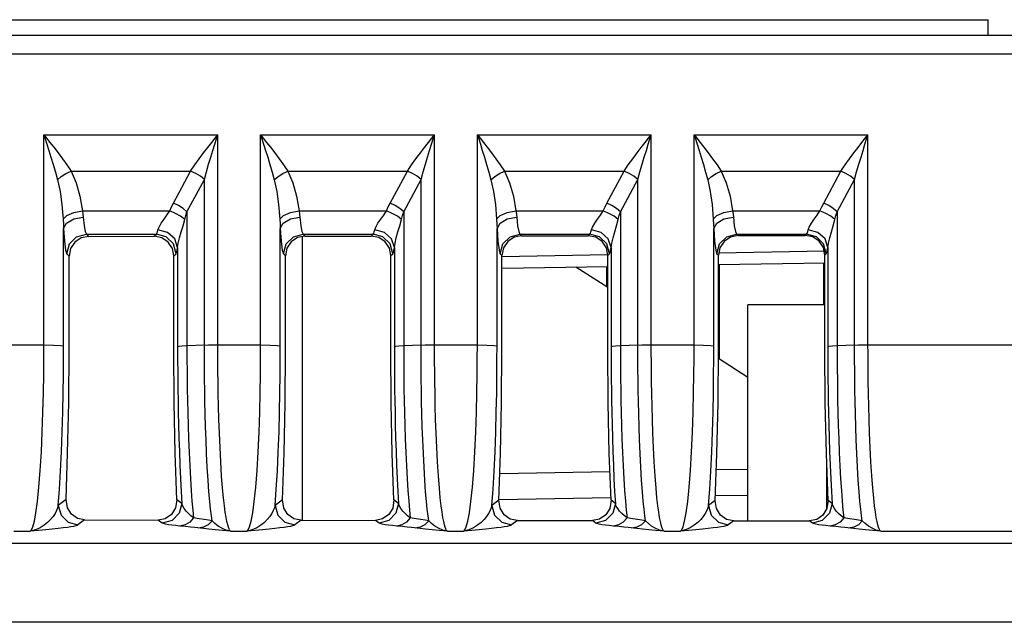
# Model space of a CAD drawing. Header units: millimetres. Extents: x 0 to 700, y 0 to 600.
# Tile 63 of 65: x 566 to 591, y 381 to 396. Entities that reach past the tile are written whole.
import ezdxf

# ---------------------------------------------------------------- set-up
doc = ezdxf.new("R2010")
doc.units = ezdxf.units.MM
doc.header["$LTSCALE"] = 39.111111
doc.layers.get('0').update_dxf_attribs({"linetype": 'CONTINUOUS'})

msp = doc.modelspace()

# ---------------------------------------------------------------- linework, layer by layer
at = {"color": 7, "linetype": 'CONTINUOUS'}
for p, q in [((554.678, 396.254), (590.16, 396.254)), ((590.16, 395.854), (590.16, 396.254)), ((593.46, 395.854), (530.66, 395.854)), ((593.46, 395.38), (530.66, 395.38)), ((566.194, 393.333), (570.607, 393.333)), ((566.194, 387.997), (566.194, 393.333)), ((566.194, 393.333), (566.262, 393.248)), ((566.194, 393.333), (566.228, 393.227)), ((570.539, 393.246), (570.607, 393.333)), ((570.573, 393.226), (570.607, 393.333)), ((570.607, 387.997), (570.607, 393.333)), ((571.694, 393.333), (576.107, 393.333)), ((571.694, 387.997), (571.694, 393.333)), ((571.694, 393.333), (571.762, 393.248)), ((571.694, 393.333), (571.728, 393.227)), ((576.039, 393.246), (576.107, 393.333)), ((576.073, 393.226), (576.107, 393.333)), ((576.107, 387.997), (576.107, 393.333)), ((577.194, 393.333), (581.607, 393.333)), ((577.194, 387.997), (577.194, 393.333)), ((577.194, 393.333), (577.262, 393.248)), ((577.194, 393.333), (577.228, 393.227)), ((581.539, 393.246), (581.607, 393.333)), ((581.573, 393.226), (581.607, 393.333)), ((581.607, 387.997), (581.607, 393.333)), ((582.694, 393.333), (587.107, 393.333)), ((582.694, 387.997), (582.694, 393.333)), ((582.694, 393.333), (582.762, 393.248)), ((582.694, 393.333), (582.728, 393.227)), ((587.039, 393.246), (587.107, 393.333)), ((587.073, 393.226), (587.107, 393.333)), ((587.107, 387.997), (587.107, 393.333)), ((566.228, 393.227), (566.27, 393.092)), ((566.262, 393.248), (566.346, 393.14)), ((566.27, 393.092), (566.319, 392.935)), ((566.346, 393.14), (566.445, 393.014)), ((570.355, 393.012), (570.453, 393.138)), ((570.453, 393.138), (570.539, 393.246)), ((570.483, 392.937), (570.531, 393.092)), ((570.531, 393.092), (570.573, 393.226)), ((571.728, 393.227), (571.77, 393.092)), ((571.762, 393.248), (571.846, 393.14)), ((571.77, 393.092), (571.819, 392.935)), ((571.846, 393.14), (571.945, 393.014)), ((575.855, 393.012), (575.953, 393.138)), ((575.953, 393.138), (576.039, 393.246)), ((575.983, 392.937), (576.031, 393.092)), ((576.031, 393.092), (576.073, 393.226)), ((577.228, 393.227), (577.27, 393.092)), ((577.262, 393.248), (577.346, 393.14)), ((577.27, 393.092), (577.319, 392.935)), ((577.346, 393.14), (577.445, 393.014)), ((581.355, 393.012), (581.453, 393.138)), ((581.453, 393.138), (581.539, 393.246)), ((581.483, 392.937), (581.531, 393.092)), ((581.531, 393.092), (581.573, 393.226)), ((582.728, 393.227), (582.77, 393.092)), ((582.762, 393.248), (582.846, 393.14)), ((582.77, 393.092), (582.819, 392.935)), ((582.846, 393.14), (582.945, 393.014)), ((586.855, 393.012), (586.953, 393.138)), ((586.953, 393.138), (587.039, 393.246)), ((586.983, 392.937), (587.031, 393.092)), ((587.031, 393.092), (587.073, 393.226)), ((566.319, 392.935), (566.373, 392.761)), ((566.445, 393.014), (566.552, 392.874)), ((566.552, 392.874), (566.664, 392.724)), ((570.136, 392.722), (570.248, 392.872)), ((570.248, 392.872), (570.355, 393.012)), ((570.43, 392.766), (570.483, 392.937)), ((571.819, 392.935), (571.873, 392.761)), ((571.945, 393.014), (572.052, 392.874)), ((572.052, 392.874), (572.164, 392.724)), ((575.636, 392.722), (575.748, 392.872)), ((575.748, 392.872), (575.855, 393.012)), ((575.93, 392.766), (575.983, 392.937)), ((577.319, 392.935), (577.373, 392.761)), ((577.445, 393.014), (577.552, 392.874)), ((577.552, 392.874), (577.664, 392.724)), ((581.136, 392.722), (581.248, 392.872)), ((581.248, 392.872), (581.355, 393.012)), ((581.43, 392.766), (581.483, 392.937)), ((582.819, 392.935), (582.873, 392.761)), ((582.945, 393.014), (583.052, 392.874)), ((583.052, 392.874), (583.164, 392.724)), ((586.636, 392.722), (586.748, 392.872)), ((586.748, 392.872), (586.855, 393.012)), ((586.93, 392.766), (586.983, 392.937)), ((566.373, 392.761), (566.429, 392.574)), ((566.429, 392.574), (566.485, 392.381)), ((566.664, 392.724), (566.776, 392.568)), ((566.776, 392.568), (566.883, 392.411)), ((569.918, 392.411), (570.025, 392.567)), ((570.025, 392.567), (570.136, 392.722)), ((570.319, 392.392), (570.375, 392.582)), ((570.375, 392.582), (570.43, 392.766)), ((571.873, 392.761), (571.929, 392.574)), ((571.929, 392.574), (571.985, 392.381)), ((572.164, 392.724), (572.276, 392.568)), ((572.276, 392.568), (572.383, 392.411)), ((575.418, 392.411), (575.525, 392.567)), ((575.525, 392.567), (575.636, 392.722)), ((575.819, 392.392), (575.875, 392.582)), ((575.875, 392.582), (575.93, 392.766)), ((577.373, 392.761), (577.429, 392.574)), ((577.429, 392.574), (577.485, 392.381)), ((577.664, 392.724), (577.776, 392.568)), ((577.776, 392.568), (577.883, 392.411)), ((580.918, 392.411), (581.025, 392.567)), ((581.025, 392.567), (581.136, 392.722)), ((581.319, 392.392), (581.375, 392.582)), ((581.375, 392.582), (581.43, 392.766)), ((582.873, 392.761), (582.929, 392.574)), ((582.929, 392.574), (582.985, 392.381)), ((583.164, 392.724), (583.276, 392.568)), ((583.276, 392.568), (583.383, 392.411)), ((586.418, 392.411), (586.525, 392.567)), ((586.525, 392.567), (586.636, 392.722)), ((586.819, 392.392), (586.875, 392.582)), ((586.875, 392.582), (586.93, 392.766)), ((566.485, 392.381), (566.539, 392.187)), ((566.636, 392.269), (566.754, 392.346)), ((566.754, 392.346), (566.883, 392.411)), ((566.883, 392.411), (569.918, 392.411)), ((566.883, 392.411), (567.011, 392.114)), ((569.483, 391.599), (569.918, 392.411)), ((570.048, 392.35), (569.918, 392.411)), ((570.167, 392.278), (570.048, 392.35)), ((570.266, 392.2), (570.319, 392.392)), ((571.985, 392.381), (572.039, 392.187)), ((572.136, 392.269), (572.254, 392.346)), ((572.254, 392.346), (572.383, 392.411)), ((572.383, 392.411), (575.418, 392.411)), ((572.383, 392.411), (572.511, 392.114)), ((574.983, 391.599), (575.418, 392.411)), ((575.548, 392.35), (575.418, 392.411)), ((575.667, 392.278), (575.548, 392.35)), ((575.766, 392.2), (575.819, 392.392)), ((577.485, 392.381), (577.539, 392.187)), ((577.636, 392.269), (577.754, 392.346)), ((577.754, 392.346), (577.883, 392.411)), ((577.883, 392.411), (580.918, 392.411)), ((577.883, 392.411), (578.011, 392.114)), ((580.483, 391.599), (580.918, 392.411)), ((581.048, 392.35), (580.918, 392.411)), ((581.167, 392.278), (581.048, 392.35)), ((581.266, 392.2), (581.319, 392.392)), ((582.985, 392.381), (583.039, 392.187)), ((583.136, 392.269), (583.254, 392.346)), ((583.254, 392.346), (583.383, 392.411)), ((583.383, 392.411), (586.418, 392.411)), ((583.383, 392.411), (583.511, 392.114)), ((585.983, 391.599), (586.418, 392.411)), ((586.548, 392.35), (586.418, 392.411)), ((586.667, 392.278), (586.548, 392.35)), ((586.766, 392.2), (586.819, 392.392)), ((566.539, 392.187), (566.636, 392.269)), ((566.539, 392.187), (566.603, 391.894)), ((567.011, 392.114), (567.108, 391.776)), ((569.824, 391.376), (570.266, 392.2)), ((570.266, 392.2), (570.167, 392.278)), ((570.266, 387.994), (570.266, 392.2)), ((572.039, 392.187), (572.136, 392.269)), ((572.039, 392.187), (572.103, 391.894)), ((572.511, 392.114), (572.608, 391.776)), ((575.324, 391.376), (575.766, 392.2)), ((575.766, 392.2), (575.667, 392.278)), ((575.766, 387.994), (575.766, 392.2)), ((577.539, 392.187), (577.636, 392.269)), ((577.539, 392.187), (577.603, 391.894)), ((578.011, 392.114), (578.108, 391.776)), ((580.824, 391.376), (581.266, 392.2)), ((581.266, 392.2), (581.167, 392.278)), ((581.266, 387.994), (581.266, 392.2)), ((583.039, 392.187), (583.136, 392.269)), ((583.039, 392.187), (583.103, 391.894)), ((583.511, 392.114), (583.608, 391.776)), ((586.324, 391.376), (586.766, 392.2)), ((586.766, 392.2), (586.667, 392.278)), ((586.766, 387.994), (586.766, 392.2)), ((566.603, 391.894), (566.651, 391.561)), ((572.103, 391.894), (572.151, 391.561)), ((577.603, 391.894), (577.651, 391.561)), ((583.103, 391.894), (583.151, 391.561)), ((566.651, 391.561), (566.682, 391.19)), ((567.108, 391.776), (567.17, 391.401)), ((569.434, 391.503), (569.483, 391.599)), ((569.61, 391.534), (569.483, 391.599)), ((572.151, 391.561), (572.182, 391.19)), ((572.608, 391.776), (572.67, 391.401)), ((574.934, 391.503), (574.983, 391.599)), ((575.11, 391.534), (574.983, 391.599)), ((577.651, 391.561), (577.682, 391.19)), ((578.108, 391.776), (578.17, 391.401)), ((580.434, 391.503), (580.483, 391.599)), ((580.61, 391.534), (580.483, 391.599)), ((583.151, 391.561), (583.182, 391.19)), ((583.608, 391.776), (583.67, 391.401)), ((585.934, 391.503), (585.983, 391.599)), ((586.11, 391.534), (585.983, 391.599)), ((566.775, 391.284), (566.95, 391.359)), ((566.95, 391.359), (567.17, 391.401)), ((567.17, 391.401), (569.388, 391.401)), ((567.17, 391.401), (567.183, 391.316)), ((567.183, 391.316), (567.192, 391.239)), ((569.242, 391.189), (569.317, 391.295)), ((569.317, 391.295), (569.388, 391.401)), ((569.388, 391.401), (569.434, 391.503)), ((569.533, 391.338), (569.388, 391.401)), ((569.664, 391.262), (569.533, 391.338)), ((569.727, 391.457), (569.61, 391.534)), ((569.824, 391.376), (569.727, 391.457)), ((569.795, 391.28), (569.824, 391.376)), ((569.824, 391.376), (569.824, 387.972)), ((572.275, 391.284), (572.45, 391.359)), ((572.45, 391.359), (572.67, 391.401)), ((572.67, 391.401), (574.888, 391.401)), ((572.67, 391.401), (572.683, 391.316)), ((572.683, 391.316), (572.692, 391.239)), ((574.742, 391.189), (574.817, 391.295)), ((574.817, 391.295), (574.888, 391.401)), ((574.888, 391.401), (574.934, 391.503)), ((575.033, 391.338), (574.888, 391.401)), ((575.164, 391.262), (575.033, 391.338)), ((575.227, 391.457), (575.11, 391.534)), ((575.324, 391.376), (575.227, 391.457)), ((575.295, 391.28), (575.324, 391.376)), ((575.324, 391.376), (575.324, 387.972)), ((577.775, 391.284), (577.95, 391.359)), ((577.95, 391.359), (578.17, 391.401)), ((578.17, 391.401), (580.388, 391.401)), ((578.17, 391.401), (578.183, 391.316)), ((578.183, 391.316), (578.192, 391.239)), ((580.242, 391.189), (580.317, 391.295)), ((580.317, 391.295), (580.388, 391.401)), ((580.388, 391.401), (580.434, 391.503)), ((580.533, 391.338), (580.388, 391.401)), ((580.664, 391.262), (580.533, 391.338)), ((580.727, 391.457), (580.61, 391.534)), ((580.824, 391.376), (580.727, 391.457)), ((580.795, 391.28), (580.824, 391.376)), ((580.824, 391.376), (580.824, 387.972)), ((583.275, 391.284), (583.45, 391.359)), ((583.45, 391.359), (583.67, 391.401)), ((583.67, 391.401), (585.888, 391.401)), ((583.67, 391.401), (583.683, 391.316)), ((583.683, 391.316), (583.692, 391.239)), ((585.742, 391.189), (585.817, 391.295)), ((585.817, 391.295), (585.888, 391.401)), ((585.888, 391.401), (585.934, 391.503)), ((586.033, 391.338), (585.888, 391.401)), ((586.164, 391.262), (586.033, 391.338)), ((586.227, 391.457), (586.11, 391.534)), ((586.324, 391.376), (586.227, 391.457)), ((586.295, 391.28), (586.324, 391.376)), ((586.324, 391.376), (586.324, 387.972)), ((566.682, 391.19), (566.775, 391.284)), ((566.682, 391.19), (566.689, 391.065)), ((566.689, 391.065), (566.693, 390.951)), ((566.693, 390.951), (566.769, 391.09)), ((566.769, 391.09), (566.95, 391.195)), ((566.95, 391.195), (567.192, 391.239)), ((567.192, 391.239), (567.214, 391.023)), ((569.117, 390.991), (569.171, 391.085)), ((569.171, 391.085), (569.242, 391.189)), ((569.767, 391.179), (569.664, 391.262)), ((569.724, 391.023), (569.767, 391.179)), ((569.767, 391.179), (569.795, 391.28)), ((572.182, 391.19), (572.275, 391.284)), ((572.182, 391.19), (572.189, 391.065)), ((572.189, 391.065), (572.193, 390.951)), ((572.193, 390.951), (572.269, 391.09)), ((572.269, 391.09), (572.45, 391.195)), ((572.45, 391.195), (572.692, 391.239)), ((572.692, 391.239), (572.714, 391.023)), ((574.617, 390.991), (574.671, 391.085)), ((574.671, 391.085), (574.742, 391.189)), ((575.267, 391.179), (575.164, 391.262)), ((575.224, 391.023), (575.267, 391.179)), ((575.267, 391.179), (575.295, 391.28)), ((577.682, 391.19), (577.775, 391.284)), ((577.682, 391.19), (577.689, 391.065)), ((577.689, 391.065), (577.693, 390.951)), ((577.693, 390.951), (577.769, 391.09)), ((577.769, 391.09), (577.95, 391.195)), ((577.95, 391.195), (578.192, 391.239)), ((578.192, 391.239), (578.214, 391.023)), ((580.117, 390.991), (580.171, 391.085)), ((580.171, 391.085), (580.242, 391.189)), ((580.767, 391.179), (580.664, 391.262)), ((580.724, 391.023), (580.767, 391.179)), ((580.767, 391.179), (580.795, 391.28)), ((583.182, 391.19), (583.275, 391.284)), ((583.182, 391.19), (583.189, 391.065)), ((583.189, 391.065), (583.193, 390.951)), ((583.193, 390.951), (583.269, 391.09)), ((583.269, 391.09), (583.45, 391.195)), ((583.45, 391.195), (583.692, 391.239)), ((583.692, 391.239), (583.714, 391.023)), ((585.617, 390.991), (585.671, 391.085)), ((585.671, 391.085), (585.742, 391.189)), ((586.267, 391.179), (586.164, 391.262)), ((586.224, 391.023), (586.267, 391.179)), ((586.267, 391.179), (586.295, 391.28)), ((566.693, 390.951), (566.716, 390.628)), ((566.693, 387.973), (566.693, 390.951)), ((567.024, 390.744), (567.273, 390.812)), ((567.214, 391.023), (567.243, 390.874)), ((567.243, 390.874), (567.273, 390.812)), ((567.273, 390.812), (569.048, 390.812)), ((567.273, 390.812), (567.331, 390.754)), ((568.991, 390.756), (569.048, 390.812)), ((569.048, 390.812), (569.063, 390.832)), ((569.297, 390.744), (569.048, 390.812)), ((569.063, 390.832), (569.077, 390.869)), ((569.077, 390.869), (569.089, 390.918)), ((569.089, 390.918), (569.117, 390.991)), ((569.334, 390.853), (569.089, 390.918)), ((569.516, 390.69), (569.334, 390.853)), ((569.637, 390.713), (569.679, 390.866)), ((569.679, 390.866), (569.724, 391.023)), ((572.193, 387.973), (572.193, 390.951)), ((572.193, 390.951), (572.216, 390.628)), ((572.524, 390.744), (572.773, 390.812)), ((572.714, 391.023), (572.743, 390.874)), ((572.743, 390.874), (572.773, 390.812)), ((572.773, 390.812), (574.548, 390.812)), ((572.773, 390.812), (572.825, 390.76)), ((574.498, 390.762), (574.548, 390.812)), ((574.548, 390.812), (574.563, 390.832)), ((574.797, 390.744), (574.548, 390.812)), ((574.563, 390.832), (574.577, 390.869)), ((574.577, 390.869), (574.589, 390.918)), ((574.589, 390.918), (574.617, 390.991)), ((574.834, 390.853), (574.589, 390.918)), ((575.016, 390.69), (574.834, 390.853)), ((575.137, 390.713), (575.179, 390.866)), ((575.179, 390.866), (575.224, 391.023)), ((577.693, 390.951), (577.716, 390.628)), ((577.693, 387.973), (577.693, 390.951)), ((578.024, 390.744), (578.273, 390.812)), ((578.214, 391.023), (578.243, 390.874)), ((578.243, 390.874), (578.273, 390.812)), ((578.273, 390.812), (580.048, 390.812)), ((578.273, 390.812), (578.318, 390.767)), ((580.005, 390.769), (580.048, 390.812)), ((580.048, 390.812), (580.063, 390.832)), ((580.297, 390.744), (580.048, 390.812)), ((580.063, 390.832), (580.077, 390.869)), ((580.077, 390.869), (580.089, 390.918)), ((580.089, 390.918), (580.117, 390.991)), ((580.334, 390.853), (580.089, 390.918)), ((580.516, 390.69), (580.334, 390.853)), ((580.637, 390.713), (580.679, 390.866)), ((580.679, 390.866), (580.724, 391.023)), ((583.193, 390.951), (583.216, 390.628)), ((583.193, 387.973), (583.193, 390.951)), ((583.524, 390.744), (583.773, 390.812)), ((583.714, 391.023), (583.743, 390.874)), ((583.743, 390.874), (583.773, 390.812)), ((583.773, 390.812), (585.548, 390.812)), ((583.773, 390.812), (583.811, 390.774)), ((585.512, 390.776), (585.548, 390.812)), ((585.548, 390.812), (585.563, 390.832)), ((585.797, 390.744), (585.548, 390.812)), ((585.563, 390.832), (585.577, 390.869)), ((585.577, 390.869), (585.589, 390.918)), ((585.589, 390.918), (585.617, 390.991)), ((585.834, 390.853), (585.589, 390.918)), ((586.016, 390.69), (585.834, 390.853)), ((586.137, 390.713), (586.179, 390.866)), ((586.179, 390.866), (586.224, 391.023)), ((566.716, 390.628), (566.744, 390.404)), ((566.774, 390.311), (566.841, 390.561)), ((566.841, 390.561), (567.024, 390.744)), ((566.978, 390.607), (566.87, 390.445)), ((567.14, 390.715), (566.978, 390.607)), ((567.331, 390.754), (567.14, 390.715)), ((567.331, 390.754), (568.991, 390.756)), ((569.184, 390.718), (568.991, 390.756)), ((569.346, 390.61), (569.184, 390.718)), ((569.48, 390.561), (569.297, 390.744)), ((569.455, 390.448), (569.346, 390.61)), ((569.547, 390.311), (569.48, 390.561)), ((569.587, 390.47), (569.516, 390.69)), ((569.587, 390.47), (569.604, 390.577)), ((569.604, 390.577), (569.637, 390.713)), ((572.216, 390.628), (572.244, 390.404)), ((572.274, 390.311), (572.341, 390.561)), ((572.341, 390.561), (572.524, 390.744)), ((572.471, 390.614), (572.363, 390.452)), ((572.633, 390.722), (572.471, 390.614)), ((572.825, 390.76), (572.633, 390.722)), ((572.76, 383.547), (572.76, 390.76)), ((572.825, 390.76), (574.498, 390.762)), ((574.691, 390.725), (574.498, 390.762)), ((574.853, 390.617), (574.691, 390.725)), ((574.98, 390.561), (574.797, 390.744)), ((574.961, 390.455), (574.853, 390.617)), ((575.047, 390.311), (574.98, 390.561)), ((575.087, 390.47), (575.016, 390.69)), ((575.087, 390.47), (575.104, 390.577)), ((575.104, 390.577), (575.137, 390.713)), ((577.716, 390.628), (577.744, 390.404)), ((577.774, 390.311), (577.841, 390.561)), ((577.841, 390.561), (578.024, 390.744)), ((577.964, 390.621), (577.856, 390.459)), ((578.126, 390.729), (577.964, 390.621)), ((578.318, 390.767), (578.126, 390.729)), ((578.318, 390.767), (580.005, 390.769)), ((580.197, 390.731), (580.005, 390.769)), ((580.36, 390.623), (580.197, 390.731)), ((580.48, 390.561), (580.297, 390.744)), ((580.468, 390.462), (580.36, 390.623)), ((580.547, 390.311), (580.48, 390.561)), ((580.587, 390.47), (580.516, 390.69)), ((580.587, 390.47), (580.604, 390.577)), ((580.604, 390.577), (580.637, 390.713)), ((583.216, 390.628), (583.244, 390.404)), ((583.274, 390.311), (583.341, 390.561)), ((583.341, 390.561), (583.524, 390.744)), ((583.458, 390.627), (583.349, 390.466)), ((583.62, 390.735), (583.458, 390.627)), ((583.811, 390.774), (583.62, 390.735)), ((583.811, 390.774), (585.512, 390.776)), ((585.704, 390.738), (585.512, 390.776)), ((585.866, 390.63), (585.704, 390.738)), ((585.98, 390.561), (585.797, 390.744)), ((585.975, 390.469), (585.866, 390.63)), ((586.047, 390.311), (585.98, 390.561)), ((586.087, 390.47), (586.016, 390.69)), ((586.087, 390.47), (586.104, 390.577)), ((586.104, 390.577), (586.137, 390.713)), ((566.744, 390.404), (566.774, 390.311)), ((566.774, 390.311), (566.831, 390.254)), ((566.87, 390.445), (566.831, 390.254)), ((569.493, 390.258), (569.455, 390.448)), ((569.493, 390.258), (569.547, 390.311)), ((569.547, 390.311), (569.562, 390.342)), ((569.562, 390.342), (569.575, 390.397)), ((569.575, 390.397), (569.587, 390.47)), ((569.587, 390.47), (569.587, 387.946)), ((572.244, 390.404), (572.274, 390.311)), ((572.274, 390.311), (572.325, 390.261)), ((572.363, 390.452), (572.325, 390.261)), ((574.999, 390.264), (574.961, 390.455)), ((574.999, 390.264), (575.047, 390.311)), ((575.047, 390.311), (575.062, 390.342)), ((575.062, 390.342), (575.075, 390.397)), ((575.075, 390.397), (575.087, 390.47)), ((575.087, 390.47), (575.087, 387.946)), ((577.744, 390.404), (577.774, 390.311)), ((577.774, 390.311), (577.818, 390.268)), ((577.856, 390.459), (577.818, 390.268)), ((580.506, 390.271), (580.468, 390.462)), ((580.506, 390.271), (580.547, 390.311)), ((580.547, 390.311), (580.562, 390.342)), ((580.562, 390.342), (580.575, 390.397)), ((580.575, 390.397), (580.587, 390.47)), ((580.587, 390.47), (580.587, 387.946)), ((583.244, 390.404), (583.274, 390.311)), ((583.274, 390.311), (583.311, 390.274)), ((583.31, 390.338), (586.011, 390.385)), ((583.349, 390.466), (583.311, 390.274)), ((586.013, 390.278), (585.975, 390.469)), ((586.013, 390.278), (586.047, 390.311)), ((586.047, 390.311), (586.062, 390.342)), ((586.062, 390.342), (586.075, 390.397)), ((586.075, 390.397), (586.087, 390.47)), ((586.087, 390.47), (586.087, 387.946)), ((566.831, 387.869), (566.831, 390.254)), ((569.493, 387.872), (569.493, 390.258)), ((572.325, 387.874), (572.325, 390.261)), ((574.999, 387.877), (574.999, 390.264)), ((577.818, 390.242), (580.506, 390.289)), ((577.818, 387.879), (577.818, 390.268)), ((580.506, 387.882), (580.506, 390.271)), ((583.311, 387.884), (583.311, 390.274)), ((583.315, 390.038), (586.016, 390.085)), ((585.985, 389.014), (585.985, 390.085)), ((586.013, 387.887), (586.013, 390.278)), ((577.824, 389.942), (580.511, 389.989)), ((580.506, 389.453), (579.692, 389.975)), ((580.478, 389.471), (580.478, 389.989)), ((583.339, 387.863), (583.339, 390.039)), ((586.013, 389.014), (584.06, 389.014)), ((584.06, 383.532), (584.06, 389.014)), ((565.107, 387.997), (566.194, 387.997)), ((566.193, 387.654), (566.194, 387.997)), ((566.194, 387.997), (566.434, 387.994)), ((566.434, 387.994), (566.615, 387.985)), ((566.615, 387.985), (566.693, 387.973)), ((566.692, 387.633), (566.693, 387.973)), ((566.823, 386.533), (566.831, 387.869)), ((569.501, 386.532), (569.493, 387.872)), ((569.624, 387.956), (569.587, 387.946)), ((569.587, 387.946), (569.588, 387.765)), ((569.704, 387.965), (569.624, 387.956)), ((569.824, 387.972), (569.704, 387.965)), ((570.266, 387.994), (569.824, 387.972)), ((569.824, 387.972), (569.824, 387.791)), ((570.266, 387.994), (570.368, 387.996)), ((570.267, 387.801), (570.266, 387.994)), ((570.267, 387.593), (570.267, 387.801)), ((570.368, 387.996), (570.484, 387.997)), ((570.484, 387.997), (570.607, 387.997)), ((570.607, 387.997), (571.694, 387.997)), ((570.608, 387.793), (570.607, 387.997)), ((570.609, 387.571), (570.608, 387.793)), ((571.693, 387.654), (571.694, 387.997)), ((571.694, 387.997), (571.934, 387.994)), ((571.934, 387.994), (572.115, 387.985)), ((572.115, 387.985), (572.193, 387.973)), ((572.192, 387.633), (572.193, 387.973)), ((572.316, 386.531), (572.325, 387.874)), ((575.008, 386.53), (574.999, 387.877)), ((575.124, 387.956), (575.087, 387.946)), ((575.087, 387.946), (575.088, 387.765)), ((575.204, 387.965), (575.124, 387.956)), ((575.324, 387.972), (575.204, 387.965)), ((575.766, 387.994), (575.324, 387.972)), ((575.324, 387.972), (575.324, 387.791)), ((575.766, 387.994), (575.868, 387.996)), ((575.767, 387.801), (575.766, 387.994)), ((575.767, 387.593), (575.767, 387.801)), ((575.868, 387.996), (575.984, 387.997)), ((575.984, 387.997), (576.107, 387.997)), ((576.107, 387.997), (577.194, 387.997)), ((576.108, 387.793), (576.107, 387.997)), ((576.109, 387.571), (576.108, 387.793)), ((577.193, 387.654), (577.194, 387.997)), ((577.194, 387.997), (577.434, 387.994)), ((577.434, 387.994), (577.615, 387.985)), ((577.615, 387.985), (577.693, 387.973)), ((577.692, 387.633), (577.693, 387.973)), ((577.809, 386.53), (577.818, 387.879)), ((580.515, 386.529), (580.506, 387.882)), ((580.624, 387.956), (580.587, 387.946)), ((580.587, 387.946), (580.588, 387.765)), ((580.704, 387.965), (580.624, 387.956)), ((580.824, 387.972), (580.704, 387.965)), ((581.266, 387.994), (580.824, 387.972)), ((580.824, 387.972), (580.824, 387.791)), ((581.266, 387.994), (581.368, 387.996)), ((581.267, 387.801), (581.266, 387.994)), ((581.267, 387.593), (581.267, 387.801)), ((581.368, 387.996), (581.484, 387.997)), ((581.484, 387.997), (581.607, 387.997)), ((581.607, 387.997), (582.694, 387.997)), ((581.608, 387.793), (581.607, 387.997)), ((581.609, 387.571), (581.608, 387.793)), ((582.693, 387.654), (582.694, 387.997)), ((582.694, 387.997), (582.934, 387.994)), ((582.934, 387.994), (583.115, 387.985)), ((583.115, 387.985), (583.193, 387.973)), ((583.192, 387.633), (583.193, 387.973)), ((583.302, 386.528), (583.311, 387.884)), ((583.338, 387.638), (583.339, 387.863)), ((586.022, 386.527), (586.013, 387.887)), ((586.124, 387.956), (586.087, 387.946)), ((586.087, 387.946), (586.088, 387.765)), ((586.204, 387.965), (586.124, 387.956)), ((586.324, 387.972), (586.204, 387.965)), ((586.766, 387.994), (586.324, 387.972)), ((586.324, 387.972), (586.324, 387.791)), ((586.766, 387.994), (586.868, 387.996)), ((586.767, 387.801), (586.766, 387.994)), ((586.767, 387.593), (586.767, 387.801)), ((586.868, 387.996), (586.984, 387.997)), ((586.984, 387.997), (587.107, 387.997)), ((587.107, 387.997), (593.46, 387.997)), ((587.108, 387.793), (587.107, 387.997)), ((587.109, 387.571), (587.108, 387.793)), ((566.19, 387.245), (566.193, 387.654)), ((566.689, 387.231), (566.692, 387.633)), ((569.588, 387.765), (569.588, 387.567)), ((569.588, 387.567), (569.589, 387.351)), ((569.824, 387.791), (569.825, 387.591)), ((569.825, 387.591), (569.826, 387.372)), ((570.269, 387.367), (570.267, 387.593)), ((570.611, 387.327), (570.609, 387.571)), ((571.69, 387.245), (571.693, 387.654)), ((572.189, 387.231), (572.192, 387.633)), ((575.088, 387.765), (575.088, 387.567)), ((575.088, 387.567), (575.089, 387.351)), ((575.324, 387.791), (575.325, 387.591)), ((575.325, 387.591), (575.326, 387.372)), ((575.769, 387.367), (575.767, 387.593)), ((576.111, 387.327), (576.109, 387.571)), ((577.19, 387.245), (577.193, 387.654)), ((577.689, 387.231), (577.692, 387.633)), ((580.588, 387.765), (580.588, 387.567)), ((580.588, 387.567), (580.589, 387.351)), ((580.824, 387.791), (580.825, 387.591)), ((580.825, 387.591), (580.826, 387.372)), ((581.269, 387.367), (581.267, 387.593)), ((581.611, 387.327), (581.609, 387.571)), ((582.69, 387.245), (582.693, 387.654)), ((583.189, 387.231), (583.192, 387.633)), ((584.06, 387.174), (583.31, 387.656)), ((586.088, 387.765), (586.088, 387.567)), ((586.088, 387.567), (586.089, 387.351)), ((586.324, 387.791), (586.325, 387.591)), ((586.325, 387.591), (586.326, 387.372)), ((586.769, 387.367), (586.767, 387.593)), ((587.111, 387.327), (587.109, 387.571)), ((569.589, 387.351), (569.591, 387.115)), ((569.826, 387.372), (569.829, 387.132)), ((570.272, 387.121), (570.269, 387.367)), ((570.614, 387.06), (570.611, 387.327)), ((575.089, 387.351), (575.091, 387.115)), ((575.326, 387.372), (575.329, 387.132)), ((575.772, 387.121), (575.769, 387.367)), ((576.114, 387.06), (576.111, 387.327)), ((580.589, 387.351), (580.591, 387.115)), ((580.826, 387.372), (580.829, 387.132)), ((581.272, 387.121), (581.269, 387.367)), ((581.614, 387.06), (581.611, 387.327)), ((586.089, 387.351), (586.091, 387.115)), ((586.326, 387.372), (586.329, 387.132)), ((586.772, 387.121), (586.769, 387.367)), ((587.114, 387.06), (587.111, 387.327)), ((566.183, 386.784), (566.19, 387.245)), ((566.684, 386.78), (566.689, 387.231)), ((569.591, 387.115), (569.594, 386.86)), ((569.829, 387.132), (569.832, 386.871)), ((570.275, 386.853), (570.272, 387.121)), ((570.619, 386.767), (570.614, 387.06)), ((571.683, 386.784), (571.69, 387.245)), ((572.184, 386.78), (572.189, 387.231)), ((575.091, 387.115), (575.094, 386.86)), ((575.329, 387.132), (575.332, 386.871)), ((575.775, 386.853), (575.772, 387.121)), ((576.119, 386.767), (576.114, 387.06)), ((577.183, 386.784), (577.19, 387.245)), ((577.684, 386.78), (577.689, 387.231)), ((580.591, 387.115), (580.594, 386.86)), ((580.829, 387.132), (580.832, 386.871)), ((581.275, 386.853), (581.272, 387.121)), ((581.619, 386.767), (581.614, 387.06)), ((582.683, 386.784), (582.69, 387.245)), ((583.184, 386.78), (583.189, 387.231)), ((586.091, 387.115), (586.094, 386.86)), ((586.329, 387.132), (586.332, 386.871)), ((586.775, 386.853), (586.772, 387.121)), ((587.119, 386.767), (587.114, 387.06)), ((569.594, 386.86), (569.598, 386.585)), ((569.832, 386.871), (569.837, 386.587)), ((570.28, 386.561), (570.275, 386.853)), ((575.094, 386.86), (575.098, 386.585)), ((575.332, 386.871), (575.337, 386.587)), ((575.78, 386.561), (575.775, 386.853)), ((580.594, 386.86), (580.598, 386.585)), ((580.832, 386.871), (580.837, 386.587)), ((581.28, 386.561), (581.275, 386.853)), ((586.094, 386.86), (586.098, 386.585)), ((586.332, 386.871), (586.337, 386.587)), ((586.78, 386.561), (586.775, 386.853)), ((566.171, 386.291), (566.183, 386.784)), ((566.674, 386.295), (566.684, 386.78)), ((569.598, 386.585), (569.604, 386.289)), ((569.837, 386.587), (569.844, 386.28)), ((570.288, 386.248), (570.28, 386.561)), ((570.626, 386.447), (570.619, 386.767)), ((571.671, 386.291), (571.683, 386.784)), ((572.174, 386.295), (572.184, 386.78)), ((575.098, 386.585), (575.104, 386.289)), ((575.337, 386.587), (575.344, 386.28)), ((575.788, 386.248), (575.78, 386.561)), ((576.126, 386.447), (576.119, 386.767)), ((577.171, 386.291), (577.183, 386.784)), ((577.674, 386.295), (577.684, 386.78)), ((580.598, 386.585), (580.604, 386.289)), ((580.837, 386.587), (580.844, 386.28)), ((581.288, 386.248), (581.28, 386.561)), ((581.626, 386.447), (581.619, 386.767)), ((582.671, 386.291), (582.683, 386.784)), ((583.174, 386.295), (583.184, 386.78)), ((586.098, 386.585), (586.104, 386.289)), ((586.337, 386.587), (586.344, 386.28)), ((586.788, 386.248), (586.78, 386.561)), ((587.126, 386.447), (587.119, 386.767)), ((566.661, 385.79), (566.674, 386.295)), ((566.797, 385.253), (566.823, 386.533)), ((569.527, 385.25), (569.501, 386.532)), ((570.635, 386.107), (570.626, 386.447)), ((572.161, 385.79), (572.174, 386.295)), ((572.29, 385.247), (572.316, 386.531)), ((575.035, 385.244), (575.008, 386.53)), ((576.135, 386.107), (576.126, 386.447)), ((577.661, 385.79), (577.674, 386.295)), ((577.782, 385.241), (577.809, 386.53)), ((580.542, 385.238), (580.515, 386.529)), ((581.635, 386.107), (581.626, 386.447)), ((583.161, 385.79), (583.174, 386.295)), ((583.275, 385.235), (583.302, 386.528)), ((586.05, 385.231), (586.022, 386.527)), ((587.135, 386.107), (587.126, 386.447)), ((566.153, 385.784), (566.171, 386.291)), ((569.604, 386.289), (569.611, 385.972)), ((569.844, 386.28), (569.853, 385.953)), ((570.297, 385.921), (570.288, 386.248)), ((570.647, 385.754), (570.635, 386.107)), ((571.653, 385.784), (571.671, 386.291)), ((575.104, 386.289), (575.111, 385.972)), ((575.344, 386.28), (575.353, 385.953)), ((575.797, 385.921), (575.788, 386.248)), ((576.147, 385.754), (576.135, 386.107)), ((577.153, 385.784), (577.171, 386.291)), ((580.604, 386.289), (580.611, 385.972)), ((580.844, 386.28), (580.853, 385.953)), ((581.297, 385.921), (581.288, 386.248)), ((581.647, 385.754), (581.635, 386.107)), ((582.653, 385.784), (582.671, 386.291)), ((586.104, 386.289), (586.111, 385.972)), ((586.344, 386.28), (586.353, 385.953)), ((586.797, 385.921), (586.788, 386.248)), ((587.147, 385.754), (587.135, 386.107)), ((569.611, 385.972), (569.62, 385.638)), ((569.853, 385.953), (569.864, 385.611)), ((570.308, 385.586), (570.297, 385.921)), ((575.111, 385.972), (575.12, 385.638)), ((575.353, 385.953), (575.364, 385.611)), ((575.808, 385.586), (575.797, 385.921)), ((580.611, 385.972), (580.62, 385.638)), ((580.853, 385.953), (580.864, 385.611)), ((581.308, 385.586), (581.297, 385.921)), ((586.111, 385.972), (586.12, 385.638)), ((586.353, 385.953), (586.364, 385.611)), ((586.808, 385.586), (586.797, 385.921)), ((566.13, 385.285), (566.153, 385.784)), ((566.642, 385.284), (566.661, 385.79)), ((569.62, 385.638), (569.631, 385.292)), ((569.864, 385.611), (569.878, 385.265)), ((570.323, 385.242), (570.308, 385.586)), ((570.663, 385.394), (570.647, 385.754)), ((571.63, 385.285), (571.653, 385.784)), ((572.142, 385.284), (572.161, 385.79)), ((575.12, 385.638), (575.131, 385.292)), ((575.364, 385.611), (575.378, 385.265)), ((575.823, 385.242), (575.808, 385.586)), ((576.163, 385.394), (576.147, 385.754)), ((577.13, 385.285), (577.153, 385.784)), ((577.642, 385.284), (577.661, 385.79)), ((580.62, 385.638), (580.631, 385.292)), ((580.864, 385.611), (580.878, 385.265)), ((581.323, 385.242), (581.308, 385.586)), ((581.663, 385.394), (581.647, 385.754)), ((582.63, 385.285), (582.653, 385.784)), ((583.142, 385.284), (583.161, 385.79)), ((586.12, 385.638), (586.131, 385.292)), ((586.364, 385.611), (586.378, 385.265)), ((586.823, 385.242), (586.808, 385.586)), ((587.163, 385.394), (587.147, 385.754)), ((570.682, 385.028), (570.663, 385.394)), ((576.182, 385.028), (576.163, 385.394)), ((581.682, 385.028), (581.663, 385.394)), ((587.182, 385.028), (587.163, 385.394)), ((566.102, 384.814), (566.13, 385.285)), ((566.619, 384.794), (566.642, 385.284)), ((566.756, 384.071), (566.797, 385.253)), ((569.569, 384.068), (569.527, 385.25)), ((569.631, 385.292), (569.645, 384.943)), ((569.878, 385.265), (569.894, 384.925)), ((570.34, 384.895), (570.323, 385.242)), ((571.602, 384.814), (571.63, 385.285)), ((572.119, 384.794), (572.142, 385.284)), ((572.248, 384.065), (572.29, 385.247)), ((575.078, 384.062), (575.035, 385.244)), ((575.131, 385.292), (575.145, 384.943)), ((575.378, 385.265), (575.394, 384.925)), ((575.84, 384.895), (575.823, 385.242)), ((577.102, 384.814), (577.13, 385.285)), ((577.619, 384.794), (577.642, 385.284)), ((577.739, 384.059), (577.782, 385.241)), ((580.586, 384.055), (580.542, 385.238)), ((580.631, 385.292), (580.645, 384.943)), ((580.878, 385.265), (580.894, 384.925)), ((581.34, 384.895), (581.323, 385.242)), ((582.602, 384.814), (582.63, 385.285)), ((583.119, 384.794), (583.142, 385.284)), ((583.231, 384.052), (583.275, 385.235)), ((586.095, 384.049), (586.05, 385.231)), ((586.131, 385.292), (586.145, 384.943)), ((586.378, 385.265), (586.394, 384.925)), ((586.84, 384.895), (586.823, 385.242)), ((566.068, 384.39), (566.102, 384.814)), ((566.592, 384.336), (566.619, 384.794)), ((569.645, 384.943), (569.66, 384.602)), ((569.894, 384.925), (569.912, 384.601)), ((570.361, 384.562), (570.34, 384.895)), ((570.704, 384.673), (570.682, 385.028)), ((571.568, 384.39), (571.602, 384.814)), ((572.092, 384.336), (572.119, 384.794)), ((575.145, 384.943), (575.16, 384.602)), ((575.394, 384.925), (575.412, 384.601)), ((575.861, 384.562), (575.84, 384.895)), ((576.204, 384.673), (576.182, 385.028)), ((577.068, 384.39), (577.102, 384.814)), ((577.592, 384.336), (577.619, 384.794)), ((580.645, 384.943), (580.66, 384.602)), ((580.894, 384.925), (580.912, 384.601)), ((581.361, 384.562), (581.34, 384.895)), ((581.704, 384.673), (581.682, 385.028)), ((582.568, 384.39), (582.602, 384.814)), ((583.092, 384.336), (583.119, 384.794)), ((583.26, 384.831), (584.06, 384.845)), ((586.06, 383.837), (586.06, 384.953)), ((586.145, 384.943), (586.16, 384.602)), ((586.394, 384.925), (586.412, 384.601)), ((586.861, 384.562), (586.84, 384.895)), ((587.204, 384.673), (587.182, 385.028)), ((569.66, 384.602), (569.678, 384.276)), ((569.912, 384.601), (569.931, 384.302)), ((570.382, 384.266), (570.361, 384.562)), ((570.729, 384.362), (570.704, 384.673)), ((575.16, 384.602), (575.178, 384.276)), ((575.412, 384.601), (575.431, 384.302)), ((575.882, 384.266), (575.861, 384.562)), ((576.229, 384.362), (576.204, 384.673)), ((577.764, 384.735), (580.559, 384.784)), ((580.66, 384.602), (580.678, 384.276)), ((580.912, 384.601), (580.931, 384.302)), ((581.382, 384.266), (581.361, 384.562)), ((581.729, 384.362), (581.704, 384.673)), ((586.16, 384.602), (586.178, 384.276)), ((586.412, 384.601), (586.431, 384.302)), ((586.882, 384.266), (586.861, 384.562)), ((587.229, 384.362), (587.204, 384.673)), ((566.031, 384.027), (566.068, 384.39)), ((566.56, 383.924), (566.592, 384.336)), ((569.931, 384.302), (569.952, 384.035)), ((570.752, 384.113), (570.729, 384.362)), ((571.531, 384.027), (571.568, 384.39)), ((572.06, 383.924), (572.092, 384.336)), ((575.431, 384.302), (575.452, 384.035)), ((576.252, 384.113), (576.229, 384.362)), ((577.031, 384.027), (577.068, 384.39)), ((577.56, 383.924), (577.592, 384.336)), ((580.931, 384.302), (580.952, 384.035)), ((581.752, 384.113), (581.729, 384.362)), ((582.531, 384.027), (582.568, 384.39)), ((583.06, 383.924), (583.092, 384.336)), ((586.431, 384.302), (586.452, 384.035)), ((587.252, 384.113), (587.229, 384.362)), ((566.756, 384.071), (566.56, 383.924)), ((566.789, 383.863), (566.756, 384.071)), ((569.569, 384.068), (569.537, 383.861)), ((569.696, 383.973), (569.569, 384.068)), ((569.678, 384.276), (569.696, 383.973)), ((570.403, 384.023), (570.382, 384.266)), ((570.775, 383.911), (570.752, 384.113)), ((572.248, 384.065), (572.06, 383.924)), ((572.28, 383.857), (572.248, 384.065)), ((575.078, 384.062), (575.046, 383.855)), ((575.196, 383.973), (575.078, 384.062)), ((575.178, 384.276), (575.196, 383.973)), ((575.903, 384.023), (575.882, 384.266)), ((576.275, 383.911), (576.252, 384.113)), ((577.739, 384.059), (577.56, 383.924)), ((577.739, 384.077), (580.585, 384.127)), ((577.771, 383.851), (577.739, 384.059)), ((580.586, 384.055), (580.555, 383.849)), ((580.696, 383.973), (580.586, 384.055)), ((580.678, 384.276), (580.696, 383.973)), ((581.403, 384.023), (581.382, 384.266)), ((581.775, 383.911), (581.752, 384.113)), ((583.231, 384.052), (583.06, 383.924)), ((583.228, 384.173), (584.06, 384.187)), ((583.262, 383.845), (583.231, 384.052)), ((586.095, 384.049), (586.064, 383.843)), ((586.196, 383.973), (586.095, 384.049)), ((586.178, 384.276), (586.196, 383.973)), ((586.903, 384.023), (586.882, 384.266)), ((587.275, 383.911), (587.252, 384.113)), ((565.992, 383.737), (566.031, 384.027)), ((566.543, 383.86), (566.515, 383.791)), ((566.56, 383.924), (566.543, 383.86)), ((566.56, 383.924), (566.628, 383.676)), ((566.891, 383.698), (566.789, 383.863)), ((569.537, 383.861), (569.435, 383.696)), ((569.696, 383.973), (569.628, 383.724)), ((569.719, 383.908), (569.696, 383.973)), ((569.755, 383.842), (569.719, 383.908)), ((569.803, 383.778), (569.755, 383.842)), ((569.952, 384.035), (569.972, 383.802)), ((569.972, 383.802), (569.992, 383.607)), ((570.424, 383.826), (570.403, 384.023)), ((570.443, 383.662), (570.424, 383.826)), ((570.797, 383.748), (570.775, 383.911)), ((571.492, 383.737), (571.531, 384.027)), ((572.043, 383.86), (572.015, 383.791)), ((572.06, 383.924), (572.043, 383.86)), ((572.06, 383.924), (572.128, 383.676)), ((572.382, 383.692), (572.28, 383.857)), ((575.046, 383.855), (574.944, 383.69)), ((575.196, 383.973), (575.128, 383.724)), ((575.219, 383.908), (575.196, 383.973)), ((575.255, 383.842), (575.219, 383.908)), ((575.303, 383.778), (575.255, 383.842)), ((575.452, 384.035), (575.472, 383.802)), ((575.472, 383.802), (575.492, 383.607)), ((575.924, 383.826), (575.903, 384.023)), ((575.943, 383.662), (575.924, 383.826)), ((576.297, 383.748), (576.275, 383.911)), ((576.992, 383.737), (577.031, 384.027)), ((577.543, 383.86), (577.515, 383.791)), ((577.56, 383.924), (577.543, 383.86)), ((577.56, 383.924), (577.628, 383.676)), ((577.872, 383.686), (577.771, 383.851)), ((580.555, 383.849), (580.454, 383.684)), ((580.696, 383.973), (580.628, 383.724)), ((580.719, 383.908), (580.696, 383.973)), ((580.755, 383.842), (580.719, 383.908)), ((580.803, 383.778), (580.755, 383.842)), ((580.952, 384.035), (580.972, 383.802)), ((580.972, 383.802), (580.992, 383.607)), ((581.424, 383.826), (581.403, 384.023)), ((581.443, 383.662), (581.424, 383.826)), ((581.797, 383.748), (581.775, 383.911)), ((582.492, 383.737), (582.531, 384.027)), ((583.043, 383.86), (583.015, 383.791)), ((583.06, 383.924), (583.043, 383.86)), ((583.06, 383.924), (583.128, 383.676)), ((583.362, 383.68), (583.262, 383.845)), ((586.064, 383.843), (585.964, 383.678)), ((586.196, 383.973), (586.128, 383.724)), ((586.219, 383.908), (586.196, 383.973)), ((586.255, 383.842), (586.219, 383.908)), ((586.303, 383.778), (586.255, 383.842)), ((586.452, 384.035), (586.472, 383.802)), ((586.472, 383.802), (586.492, 383.607)), ((586.924, 383.826), (586.903, 384.023)), ((586.943, 383.662), (586.924, 383.826)), ((587.297, 383.748), (587.275, 383.911)), ((565.952, 383.524), (565.992, 383.737)), ((566.364, 383.567), (566.288, 383.491)), ((566.426, 383.644), (566.364, 383.567)), ((566.477, 383.719), (566.426, 383.644)), ((566.515, 383.791), (566.477, 383.719)), ((566.628, 383.676), (566.811, 383.494)), ((567.049, 383.589), (566.891, 383.698)), ((567.228, 383.554), (567.049, 383.589)), ((567.228, 383.554), (567.059, 383.427)), ((567.228, 383.554), (569.096, 383.551)), ((569.275, 383.586), (569.096, 383.551)), ((569.198, 383.475), (569.096, 383.551)), ((569.435, 383.696), (569.275, 383.586)), ((569.628, 383.724), (569.446, 383.542)), ((569.86, 383.717), (569.803, 383.778)), ((569.924, 383.659), (569.86, 383.717)), ((569.992, 383.607), (569.897, 383.498)), ((569.992, 383.607), (569.924, 383.659)), ((570.137, 383.585), (569.992, 383.607)), ((570.262, 383.564), (570.137, 383.585)), ((570.37, 383.545), (570.262, 383.564)), ((570.463, 383.528), (570.37, 383.545)), ((570.463, 383.528), (570.443, 383.662)), ((570.818, 383.616), (570.797, 383.748)), ((570.839, 383.511), (570.818, 383.616)), ((571.452, 383.524), (571.492, 383.737)), ((571.864, 383.567), (571.788, 383.491)), ((571.926, 383.644), (571.864, 383.567)), ((571.977, 383.719), (571.926, 383.644)), ((572.015, 383.791), (571.977, 383.719)), ((572.128, 383.676), (572.311, 383.494)), ((572.54, 383.582), (572.382, 383.692)), ((572.719, 383.547), (572.54, 383.582)), ((572.719, 383.547), (572.559, 383.427)), ((572.719, 383.547), (574.605, 383.544)), ((574.785, 383.58), (574.605, 383.544)), ((574.698, 383.475), (574.605, 383.544)), ((574.944, 383.69), (574.785, 383.58)), ((575.128, 383.724), (574.946, 383.542)), ((575.36, 383.717), (575.303, 383.778)), ((575.424, 383.659), (575.36, 383.717)), ((575.492, 383.607), (575.397, 383.498)), ((575.492, 383.607), (575.424, 383.659)), ((575.637, 383.585), (575.492, 383.607)), ((575.762, 383.564), (575.637, 383.585)), ((575.87, 383.545), (575.762, 383.564)), ((575.963, 383.528), (575.87, 383.545)), ((575.963, 383.528), (575.943, 383.662)), ((576.318, 383.616), (576.297, 383.748)), ((576.339, 383.511), (576.318, 383.616)), ((576.952, 383.524), (576.992, 383.737)), ((577.364, 383.567), (577.288, 383.491)), ((577.426, 383.644), (577.364, 383.567)), ((577.477, 383.719), (577.426, 383.644)), ((577.515, 383.791), (577.477, 383.719)), ((577.628, 383.676), (577.811, 383.494)), ((578.03, 383.576), (577.872, 383.686)), ((578.209, 383.54), (578.03, 383.576)), ((580.295, 383.573), (580.115, 383.538)), ((580.454, 383.684), (580.295, 383.573)), ((580.628, 383.724), (580.446, 383.542)), ((580.86, 383.717), (580.803, 383.778)), ((580.924, 383.659), (580.86, 383.717)), ((580.992, 383.607), (580.897, 383.498)), ((580.992, 383.607), (580.924, 383.659)), ((581.137, 383.585), (580.992, 383.607)), ((581.262, 383.564), (581.137, 383.585)), ((581.37, 383.545), (581.262, 383.564)), ((581.463, 383.528), (581.37, 383.545)), ((581.463, 383.528), (581.443, 383.662)), ((581.818, 383.616), (581.797, 383.748)), ((581.839, 383.511), (581.818, 383.616)), ((582.452, 383.524), (582.492, 383.737)), ((582.864, 383.567), (582.788, 383.491)), ((582.926, 383.644), (582.864, 383.567)), ((582.977, 383.719), (582.926, 383.644)), ((583.015, 383.791), (582.977, 383.719)), ((583.128, 383.676), (583.311, 383.494)), ((583.52, 383.569), (583.362, 383.68)), ((583.7, 383.533), (583.52, 383.569)), ((585.805, 383.566), (585.624, 383.53)), ((585.964, 383.678), (585.805, 383.566)), ((586.128, 383.724), (585.946, 383.542)), ((586.36, 383.717), (586.303, 383.778)), ((586.424, 383.659), (586.36, 383.717)), ((586.492, 383.607), (586.397, 383.498)), ((586.492, 383.607), (586.424, 383.659)), ((586.637, 383.585), (586.492, 383.607)), ((586.762, 383.564), (586.637, 383.585)), ((586.87, 383.545), (586.762, 383.564)), ((586.963, 383.528), (586.87, 383.545)), ((586.963, 383.528), (586.943, 383.662)), ((587.318, 383.616), (587.297, 383.748)), ((587.339, 383.511), (587.318, 383.616)), ((565.979, 383.301), (565.849, 383.266)), ((565.849, 383.266), (565.879, 383.301)), ((565.879, 383.301), (565.914, 383.382)), ((565.914, 383.382), (565.952, 383.524)), ((566.096, 383.354), (565.979, 383.301)), ((566.241, 383.303), (566.054, 383.285)), ((566.199, 383.419), (566.096, 383.354)), ((566.288, 383.491), (566.199, 383.419)), ((566.407, 383.32), (566.241, 383.303)), ((566.554, 383.336), (566.407, 383.32)), ((566.681, 383.351), (566.554, 383.336)), ((566.789, 383.366), (566.681, 383.351)), ((566.877, 383.379), (566.789, 383.366)), ((566.811, 383.494), (567.059, 383.427)), ((566.948, 383.392), (566.877, 383.379)), ((567.001, 383.404), (566.948, 383.392)), ((567.038, 383.416), (567.001, 383.404)), ((567.059, 383.427), (567.038, 383.416)), ((569.446, 383.542), (569.198, 383.475)), ((569.228, 383.461), (569.198, 383.475)), ((569.282, 383.448), (569.228, 383.461)), ((569.354, 383.434), (569.282, 383.448)), ((569.442, 383.422), (569.354, 383.434)), ((569.541, 383.41), (569.442, 383.422)), ((569.647, 383.4), (569.541, 383.41)), ((569.778, 383.427), (569.647, 383.4)), ((569.79, 383.386), (569.647, 383.4)), ((569.897, 383.498), (569.778, 383.427)), ((569.915, 383.373), (569.79, 383.386)), ((570.023, 383.362), (569.915, 383.373)), ((570.24, 383.335), (570.023, 383.362)), ((570.244, 383.373), (570.115, 383.35)), ((570.382, 383.32), (570.24, 383.335)), ((570.363, 383.434), (570.244, 383.373)), ((570.463, 383.528), (570.363, 383.434)), ((570.544, 383.303), (570.382, 383.32)), ((570.534, 383.461), (570.463, 383.528)), ((570.616, 383.399), (570.534, 383.461)), ((570.727, 383.285), (570.544, 383.303)), ((570.709, 383.344), (570.616, 383.399)), ((570.814, 383.298), (570.709, 383.344)), ((570.932, 383.266), (570.814, 383.298)), ((570.858, 383.431), (570.839, 383.511)), ((570.875, 383.372), (570.858, 383.431)), ((570.892, 383.328), (570.875, 383.372)), ((570.906, 383.298), (570.892, 383.328)), ((570.92, 383.278), (570.906, 383.298)), ((571.479, 383.301), (571.349, 383.266)), ((571.349, 383.266), (571.379, 383.301)), ((571.379, 383.301), (571.414, 383.382)), ((571.414, 383.382), (571.452, 383.524)), ((571.596, 383.354), (571.479, 383.301)), ((571.741, 383.303), (571.554, 383.285)), ((571.699, 383.419), (571.596, 383.354)), ((571.788, 383.491), (571.699, 383.419)), ((571.907, 383.32), (571.741, 383.303)), ((572.054, 383.336), (571.907, 383.32)), ((572.181, 383.351), (572.054, 383.336)), ((572.289, 383.366), (572.181, 383.351)), ((572.377, 383.379), (572.289, 383.366)), ((572.311, 383.494), (572.559, 383.427)), ((572.448, 383.392), (572.377, 383.379)), ((572.501, 383.404), (572.448, 383.392)), ((572.538, 383.416), (572.501, 383.404)), ((572.559, 383.427), (572.538, 383.416)), ((574.946, 383.542), (574.698, 383.475)), ((574.728, 383.461), (574.698, 383.475)), ((574.782, 383.448), (574.728, 383.461)), ((574.854, 383.434), (574.782, 383.448)), ((574.942, 383.422), (574.854, 383.434)), ((575.041, 383.41), (574.942, 383.422)), ((575.147, 383.4), (575.041, 383.41)), ((575.278, 383.427), (575.147, 383.4)), ((575.29, 383.386), (575.147, 383.4)), ((575.397, 383.498), (575.278, 383.427)), ((575.415, 383.373), (575.29, 383.386)), ((575.523, 383.362), (575.415, 383.373)), ((575.74, 383.335), (575.523, 383.362)), ((575.744, 383.373), (575.615, 383.35)), ((575.882, 383.32), (575.74, 383.335)), ((575.863, 383.434), (575.744, 383.373)), ((575.963, 383.528), (575.863, 383.434)), ((576.044, 383.303), (575.882, 383.32)), ((576.034, 383.461), (575.963, 383.528)), ((576.116, 383.399), (576.034, 383.461)), ((576.227, 383.285), (576.044, 383.303)), ((576.209, 383.344), (576.116, 383.399)), ((576.314, 383.298), (576.209, 383.344)), ((576.432, 383.266), (576.314, 383.298)), ((576.358, 383.431), (576.339, 383.511)), ((576.375, 383.372), (576.358, 383.431)), ((576.392, 383.328), (576.375, 383.372)), ((576.406, 383.298), (576.392, 383.328)), ((576.42, 383.278), (576.406, 383.298)), ((576.979, 383.301), (576.849, 383.266)), ((576.849, 383.266), (576.879, 383.301)), ((576.879, 383.301), (576.914, 383.382)), ((576.914, 383.382), (576.952, 383.524)), ((577.096, 383.354), (576.979, 383.301)), ((577.241, 383.303), (577.054, 383.285)), ((577.199, 383.419), (577.096, 383.354)), ((577.288, 383.491), (577.199, 383.419)), ((577.407, 383.32), (577.241, 383.303)), ((577.554, 383.336), (577.407, 383.32)), ((577.681, 383.351), (577.554, 383.336)), ((577.789, 383.366), (577.681, 383.351)), ((577.877, 383.379), (577.789, 383.366)), ((577.811, 383.494), (578.059, 383.427)), ((577.948, 383.392), (577.877, 383.379)), ((578.001, 383.404), (577.948, 383.392)), ((578.038, 383.416), (578.001, 383.404)), ((578.059, 383.427), (578.038, 383.416)), ((578.209, 383.54), (578.059, 383.427)), ((578.209, 383.54), (580.115, 383.538)), ((580.198, 383.475), (580.115, 383.538)), ((580.446, 383.542), (580.198, 383.475)), ((580.228, 383.461), (580.198, 383.475)), ((580.282, 383.448), (580.228, 383.461)), ((580.354, 383.434), (580.282, 383.448)), ((580.442, 383.422), (580.354, 383.434)), ((580.541, 383.41), (580.442, 383.422)), ((580.647, 383.4), (580.541, 383.41)), ((580.778, 383.427), (580.647, 383.4)), ((580.79, 383.386), (580.647, 383.4)), ((580.897, 383.498), (580.778, 383.427)), ((580.915, 383.373), (580.79, 383.386)), ((581.023, 383.362), (580.915, 383.373)), ((581.24, 383.335), (581.023, 383.362)), ((581.244, 383.373), (581.115, 383.35)), ((581.382, 383.32), (581.24, 383.335)), ((581.363, 383.434), (581.244, 383.373)), ((581.463, 383.528), (581.363, 383.434)), ((581.544, 383.303), (581.382, 383.32)), ((581.534, 383.461), (581.463, 383.528)), ((581.616, 383.399), (581.534, 383.461)), ((581.727, 383.285), (581.544, 383.303)), ((581.709, 383.344), (581.616, 383.399)), ((581.814, 383.298), (581.709, 383.344)), ((581.932, 383.266), (581.814, 383.298)), ((581.858, 383.431), (581.839, 383.511)), ((581.875, 383.372), (581.858, 383.431)), ((581.892, 383.328), (581.875, 383.372)), ((581.906, 383.298), (581.892, 383.328)), ((581.92, 383.278), (581.906, 383.298)), ((582.479, 383.301), (582.349, 383.266)), ((582.349, 383.266), (582.379, 383.301)), ((582.379, 383.301), (582.414, 383.382)), ((582.414, 383.382), (582.452, 383.524)), ((582.596, 383.354), (582.479, 383.301)), ((582.741, 383.303), (582.554, 383.285)), ((582.699, 383.419), (582.596, 383.354)), ((582.788, 383.491), (582.699, 383.419)), ((582.907, 383.32), (582.741, 383.303)), ((583.054, 383.336), (582.907, 383.32)), ((583.181, 383.351), (583.054, 383.336)), ((583.289, 383.366), (583.181, 383.351)), ((583.377, 383.379), (583.289, 383.366)), ((583.311, 383.494), (583.559, 383.427)), ((583.448, 383.392), (583.377, 383.379)), ((583.501, 383.404), (583.448, 383.392)), ((583.538, 383.416), (583.501, 383.404)), ((583.559, 383.427), (583.538, 383.416)), ((583.7, 383.533), (583.559, 383.427)), ((583.7, 383.533), (585.624, 383.53)), ((585.698, 383.475), (585.624, 383.53)), ((585.946, 383.542), (585.698, 383.475)), ((585.728, 383.461), (585.698, 383.475)), ((585.782, 383.448), (585.728, 383.461)), ((585.854, 383.434), (585.782, 383.448)), ((585.942, 383.422), (585.854, 383.434)), ((586.041, 383.41), (585.942, 383.422)), ((586.147, 383.4), (586.041, 383.41)), ((586.278, 383.427), (586.147, 383.4)), ((586.29, 383.386), (586.147, 383.4)), ((586.397, 383.498), (586.278, 383.427)), ((586.415, 383.373), (586.29, 383.386)), ((586.523, 383.362), (586.415, 383.373)), ((586.74, 383.335), (586.523, 383.362)), ((586.744, 383.373), (586.615, 383.35)), ((586.882, 383.32), (586.74, 383.335)), ((586.863, 383.434), (586.744, 383.373)), ((586.963, 383.528), (586.863, 383.434)), ((587.044, 383.303), (586.882, 383.32)), ((587.034, 383.461), (586.963, 383.528)), ((587.116, 383.399), (587.034, 383.461)), ((587.227, 383.285), (587.044, 383.303)), ((587.209, 383.344), (587.116, 383.399)), ((587.314, 383.298), (587.209, 383.344)), ((587.432, 383.266), (587.314, 383.298)), ((587.358, 383.431), (587.339, 383.511)), ((587.375, 383.372), (587.358, 383.431)), ((587.392, 383.328), (587.375, 383.372)), ((587.406, 383.298), (587.392, 383.328)), ((587.42, 383.278), (587.406, 383.298)), ((565.432, 383.266), (565.849, 383.266)), ((566.054, 383.285), (565.849, 383.266)), ((570.932, 383.266), (570.727, 383.285)), ((570.932, 383.266), (570.92, 383.278)), ((570.932, 383.266), (571.349, 383.266)), ((571.554, 383.285), (571.349, 383.266)), ((576.432, 383.266), (576.227, 383.285)), ((576.432, 383.266), (576.42, 383.278)), ((576.432, 383.266), (576.849, 383.266)), ((577.054, 383.285), (576.849, 383.266)), ((581.932, 383.266), (581.727, 383.285)), ((581.932, 383.266), (581.92, 383.278)), ((581.932, 383.266), (582.349, 383.266)), ((582.554, 383.285), (582.349, 383.266)), ((587.432, 383.266), (587.227, 383.285)), ((587.432, 383.266), (587.42, 383.278)), ((587.432, 383.266), (593.46, 383.266)), ((593.46, 382.953), (529.16, 382.953)), ((593.46, 380.956), (528.66, 380.956))]:
    msp.add_line(p, q, dxfattribs=at)

doc.saveas('drawing.dxf')
